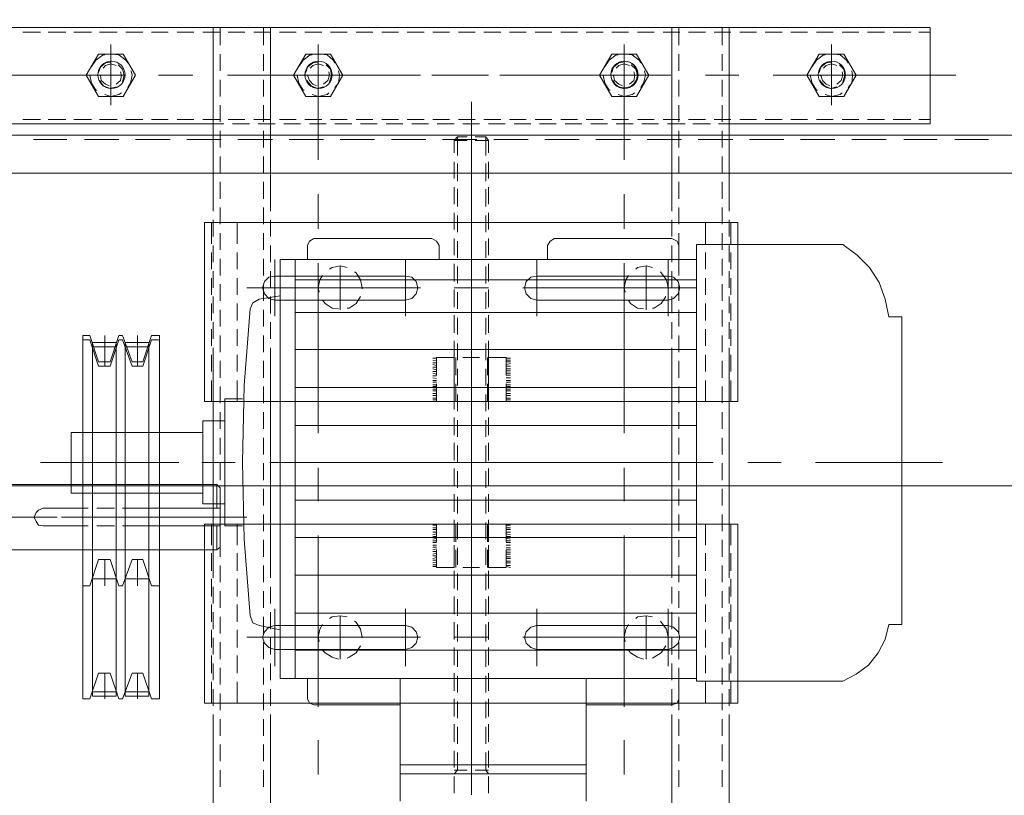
# Model space of a CAD drawing. Header units: millimetres. Extents: x -1435 to 74790, y -2508 to 13830.
# Tile 16 of 95: x 6453 to 6780, y 1547 to 1805. Entities that reach past the tile are written whole.
import ezdxf

# ---------------------------------------------------------------- set-up
doc = ezdxf.new("R2010")
doc.units = ezdxf.units.MM
doc.layers.add('A-CEILING-02', color=7, linetype='Continuous', lineweight=5, true_color=0xf27172)
doc.layers.add('ACMV-EQP-CHW', color=30, linetype='Continuous', true_color=0xff7f00)
doc.layers.add('RCP LAYOUT', color=9, linetype='Continuous', true_color=0x808080)

# ---------------------------------------------------------------- blocks, each defined once
blk = doc.blocks.new('A$C256bf26b')
at = {"layer": 'A-CEILING-02', "color": 8, "linetype": 'Continuous', "true_color": 0x808080}
blk.add_line((200, 1650), (9805, 1650), dxfattribs=at)
blk = doc.blocks.new('AHU-7.5TR-CARRIER')
at = {"layer": 'ACMV-EQP-CHW', "lineweight": 15}
for points in [[(-359.68, -370.35), (-359.68, -363.33), (-359.68, -295.16), (-530.81, -295.16)], [(-530.81, -295.17), (-530.81, -363.33)], [(-511.79, -295.17), (-511.79, -363.33)], [(-378.69, -295.17), (-378.69, -363.33)], [(-483.42, -341.68), (-483.42, -382.34)], [(-421.7, -341.68), (-421.7, -382.34)], [(-450.95, -344.32), (-450.95, -349.87)], [(-445.39, -343.72), (-445.39, -400.19)], [(-439.54, -344.32), (-439.54, -349.87)], [(-528.47, -346.36), (-528.47, -351.92)], [(-514.13, -346.36), (-514.13, -351.92)], [(-376.35, -346.36), (-376.35, -351.92)], [(-362.02, -346.36), (-362.02, -351.92)], [(-495.99, -361.87), (-495.99, -350.46)], [(-421.7, -350.74), (-483.42, -350.74)], [(-450.07, -351.92), (-450.95, -350.74)], [(-450.95, -351.92), (-446.57, -351.92)], [(-450.07, -357.77), (-450.07, -351.92)], [(-443.92, -351.92), (-439.54, -351.92)], [(-440.7, -351.92), (-439.54, -350.74)], [(-440.7, -357.77), (-440.7, -351.92)], [(-394.48, -361.87), (-394.48, -350.46)], [(-528.47, -354.85), (-528.47, -360.4)], [(-514.13, -354.85), (-514.13, -360.4)], [(-421.7, -353.67), (-483.42, -353.67)], [(-450.95, -352.8), (-450.95, -358.35)], [(-439.54, -352.8), (-439.54, -358.35)], [(-376.35, -354.85), (-376.35, -360.4)], [(-362.02, -354.85), (-362.02, -360.4)], [(-450.95, -361.28), (-450.95, -367.13)], [(-450.07, -366.25), (-450.07, -360.69)], [(-445.39, -439.09), (-445.39, -360.4)], [(-440.7, -366.25), (-440.7, -360.69)], [(-439.54, -361.28), (-439.54, -367.13)], [(-530.81, -363.33), (-530.81, -370.35)], [(-528.47, -363.33), (-528.47, -368.89)], [(-514.13, -363.33), (-514.13, -368.89)], [(-511.79, -363.33), (-511.79, -370.35)], [(-378.69, -363.33), (-378.69, -370.35)], [(-376.35, -363.33), (-376.35, -368.89)], [(-362.02, -363.33), (-362.02, -368.89)], [(-528.47, -371.81), (-528.47, -377.38)], [(-514.13, -371.81), (-514.13, -377.38)], [(-450.95, -369.76), (-450.95, -375.61)], [(-450.07, -374.73), (-450.07, -369.18)], [(-440.7, -374.73), (-440.7, -369.18)], [(-439.54, -369.76), (-439.54, -375.61)], [(-376.35, -371.81), (-376.35, -377.38)], [(-362.02, -371.81), (-362.02, -377.38)], [(-533.74, -433.54), (-356.75, -433.54), (-356.75, -374.15), (-533.74, -374.15)], [(-533.74, -374.15), (-533.74, -433.54)], [(-531.4, -374.15), (-531.4, -381.17)], [(-530.81, -373.27), (-530.81, -378.83)], [(-522.91, -374.15), (-522.91, -381.17)], [(-511.79, -373.56), (-513.55, -374.15), (-514.13, -375.62)], [(-511.79, -373.27), (-511.79, -378.83)], [(-483.42, -373.56), (-511.79, -373.56)], [(-495.99, -429.73), (-495.99, -372.98)], [(-393.02, -373.56), (-421.7, -373.56)], [(-394.48, -429.73), (-394.48, -372.98)], [(-390.99, -375.62), (-391.56, -374.15), (-393.03, -373.56)], [(-378.69, -373.27), (-378.69, -378.83)], [(-367.58, -374.15), (-367.58, -381.17)], [(-359.68, -373.27), (-359.68, -378.83)], [(-359.09, -374.15), (-359.09, -381.17)], [(-514.13, -375.62), (-514.13, -382.34)], [(-450.95, -378.24), (-450.95, -384.1)], [(-450.07, -383.22), (-450.07, -377.66)], [(-440.7, -383.22), (-440.7, -377.66)], [(-439.54, -378.24), (-439.54, -384.1)], [(-390.99, -375.61), (-390.99, -382.34)], [(-318.72, -375.62), (-321.65, -384.1), (-325.45, -384.1), (-328.37, -375.62), (-329.54, -375.62), (-332.76, -384.1), (-336.27, -384.1), (-339.2, -375.62), (-341.83, -375.62), (-341.83, -496.14), (-339.2, -496.14), (-336.27, -487.37), (-332.76, -487.37), (-329.54, -496.14), (-328.37, -496.14), (-325.45, -487.37), (-321.65, -487.37), (-318.72, -496.14)], [(-330.43, -376.49), (-330.43, -493.8), (-338.32, -493.8), (-338.32, -376.49)], [(-338.32, -376.49), (-330.43, -376.49)], [(-338.32, -377.95), (-330.43, -377.95)], [(-334.52, -375.62), (-334.52, -384.1)], [(-327.5, -376.49), (-327.5, -493.8), (-319.6, -493.8), (-319.6, -376.49)], [(-327.5, -376.49), (-319.6, -376.49)], [(-327.5, -377.95), (-319.6, -377.95)], [(-323.7, -375.62), (-323.7, -384.1)], [(-316.38, -375.62), (-316.38, -496.14), (-318.72, -496.14)], [(-318.72, -375.62), (-316.38, -375.62)], [(-568.55, -381.46), (-572.94, -383.81), (-577.03, -386.73), (-580.25, -390.82), (-582.59, -395.22), (-583.75, -400.19)], [(-519.99, -381.46), (-568.55, -381.46)], [(-530.81, -381.76), (-530.81, -387.32)], [(-528.47, -380.29), (-528.47, -385.86)], [(-519.99, -381.46), (-519.99, -526.27)], [(-514.13, -380.29), (-514.13, -385.86)], [(-511.79, -381.76), (-511.79, -387.32)], [(-378.69, -381.76), (-378.69, -387.32)], [(-376.35, -380.29), (-376.35, -385.86)], [(-362.02, -380.29), (-362.02, -385.86)], [(-359.68, -381.76), (-359.68, -387.32)], [(-531.4, -384.1), (-531.4, -389.95)], [(-522.91, -384.1), (-522.91, -389.95)], [(-381.91, -382.34), (-519.99, -382.34)], [(-386.87, -382.34), (-386.87, -521.3)], [(-381.91, -382.34), (-381.91, -521.3)], [(-367.58, -384.1), (-367.58, -389.95)], [(-359.09, -384.1), (-359.09, -389.95)], [(-510.62, -405.45), (-510.62, -386.44)], [(-467.04, -405.45), (-467.04, -386.44)], [(-450.95, -386.73), (-450.95, -392.58)], [(-450.07, -391.7), (-450.07, -386.15)], [(-440.7, -391.7), (-440.7, -386.15)], [(-439.54, -386.73), (-439.54, -392.58)], [(-423.45, -405.45), (-423.45, -386.44)], [(-380.15, -405.45), (-380.15, -386.44)], [(-530.81, -390.24), (-530.81, -395.8)], [(-528.47, -388.78), (-528.47, -394.33)], [(-386.87, -391.7), (-519.99, -391.7)], [(-514.13, -388.78), (-514.13, -394.33)], [(-511.79, -390.24), (-511.79, -395.8)], [(-505.36, -389.07), (-505.94, -389.36), (-508.29, -390.82), (-509.75, -393.16)], [(-503.32, -388.78), (-503.32, -403.11)], [(-497.47, -391.7), (-498.04, -390.82), (-500.39, -389.36), (-502.44, -388.78)], [(-404.14, -389.07), (-404.73, -389.36), (-407.07, -390.82), (-408.53, -393.16)], [(-401.8, -388.78), (-401.8, -403.11)], [(-395.95, -391.7), (-396.82, -390.82), (-399.16, -389.36), (-401.22, -388.78)], [(-378.69, -390.24), (-378.69, -395.8)], [(-376.35, -388.78), (-376.35, -394.33)], [(-362.02, -388.78), (-362.02, -394.33)], [(-359.68, -390.24), (-359.68, -395.8)], [(-531.4, -392.58), (-531.4, -398.43)], [(-522.91, -392.58), (-522.91, -398.43)], [(-510.62, -391.99), (-512.38, -392.58), (-513.85, -394.05), (-514.43, -396.09), (-513.85, -397.84), (-512.38, -399.31), (-510.62, -399.9)], [(-510.62, -392), (-467.04, -392)], [(-497.47, -400.19), (-496.58, -398.72), (-495.99, -396.09), (-496.29, -394.63)], [(-467.04, -399.9), (-464.99, -399.31), (-463.52, -397.84), (-462.95, -396.09), (-463.52, -394.05), (-464.99, -392.58), (-467.04, -392)], [(-450.07, -400.19), (-450.07, -394.63)], [(-440.7, -400.19), (-440.7, -394.64)], [(-423.45, -391.99), (-425.51, -392.58), (-426.97, -394.05), (-427.54, -396.09), (-426.97, -397.84), (-425.51, -399.31), (-423.45, -399.9)], [(-380.16, -391.99), (-423.45, -391.99)], [(-395.95, -400.19), (-395.07, -398.72), (-394.48, -396.09), (-394.78, -394.63)], [(-380.15, -399.9), (-378.1, -399.31), (-376.64, -397.84), (-376.06, -396.09), (-376.64, -394.05), (-378.1, -392.58), (-380.15, -392)], [(-367.58, -392.58), (-367.58, -398.43)], [(-359.09, -392.58), (-359.09, -398.43)], [(-528.47, -397.26), (-528.47, -402.82)], [(-462.36, -396.09), (-519.99, -396.09)], [(-514.13, -397.26), (-514.13, -402.82)], [(-510.62, -396.09), (-510.62, -395.8)], [(-495.99, -396.09), (-510.61, -396.09), (-510.04, -398.72), (-508.29, -401.06), (-507.99, -401.36)], [(-450.95, -395.21), (-450.95, -401.06)], [(-439.54, -396.09), (-450.95, -396.09)], [(-439.54, -395.21), (-439.54, -401.06)], [(-370.79, -396.09), (-428.43, -396.09)], [(-409.12, -396.09), (-409.12, -395.8)], [(-394.48, -396.09), (-409.11, -396.09), (-408.53, -398.72), (-407.07, -401.06), (-406.48, -401.36)], [(-381.91, -398.43), (-374.89, -399.9)], [(-376.35, -397.26), (-376.35, -402.82)], [(-362.02, -397.26), (-362.02, -402.82)], [(-568.55, -526.27), (-573.23, -522.76), (-577.32, -518.66), (-580.54, -513.69), (-582.59, -508.13), (-583.75, -502.28), (-588.14, -502.28), (-588.14, -400.19), (-583.75, -400.19)], [(-531.4, -401.07), (-531.4, -406.92)], [(-530.81, -398.72), (-530.81, -404.29)], [(-522.91, -401.07), (-522.91, -406.92)], [(-511.79, -398.72), (-511.79, -404.29)], [(-510.62, -399.9), (-467.04, -399.9)], [(-380.16, -399.9), (-423.45, -399.9)], [(-378.69, -398.72), (-378.69, -404.29)], [(-371.96, -403.11), (-372.84, -400.77), (-374.89, -399.9)], [(-367.58, -401.07), (-367.58, -406.92)], [(-359.68, -398.72), (-359.68, -404.29)], [(-359.09, -401.07), (-359.09, -406.92)], [(-386.87, -403.98), (-519.99, -403.98)], [(-505.36, -402.82), (-503.32, -403.11), (-500.38, -402.82), (-499.8, -402.24)], [(-450.95, -403.7), (-450.95, -409.55)], [(-450.07, -408.67), (-450.07, -403.11)], [(-440.7, -408.67), (-440.7, -403.11)], [(-439.54, -403.7), (-439.54, -409.55)], [(-404.14, -402.82), (-401.8, -403.11), (-399.16, -402.82), (-398.29, -402.24)], [(-371.96, -504.91), (-369.92, -479.47), (-369.33, -454.02), (-369.92, -428.57), (-371.96, -403.11)], [(-530.81, -407.21), (-530.81, -412.77)], [(-528.47, -405.75), (-528.47, -411.31)], [(-514.13, -405.75), (-514.13, -411.31)], [(-511.79, -407.21), (-511.79, -412.77)], [(-378.69, -407.21), (-378.69, -412.77)], [(-376.35, -405.75), (-376.35, -411.31)], [(-362.02, -405.75), (-362.02, -411.31)], [(-359.68, -407.21), (-359.68, -412.77)], [(-531.4, -409.55), (-531.4, -415.4)], [(-522.91, -409.55), (-522.91, -415.4)], [(-367.58, -409.55), (-367.58, -415.4)], [(-359.09, -409.55), (-359.09, -415.4)], [(-528.47, -414.23), (-528.47, -419.78)], [(-514.13, -414.23), (-514.13, -419.78)], [(-450.95, -412.18), (-450.95, -418.03)], [(-450.07, -417.16), (-450.07, -411.6)], [(-445.39, -411.6), (-445.39, -423.01)], [(-440.7, -417.15), (-440.7, -411.6)], [(-439.54, -412.18), (-439.54, -418.03)], [(-376.35, -414.23), (-376.35, -419.78)], [(-362.02, -414.23), (-362.02, -419.78)], [(-318.72, -413.06), (-321.65, -421.84), (-325.45, -421.84), (-328.37, -413.06), (-329.54, -413.06), (-332.76, -421.84), (-336.27, -421.84), (-339.2, -413.06), (-341.83, -413.06), (-341.83, -494.68), (-339.2, -494.68), (-336.27, -485.9), (-332.76, -485.9), (-329.54, -494.68), (-328.37, -494.68), (-325.45, -485.9), (-321.65, -485.9), (-318.72, -494.68)], [(-334.52, -413.06), (-334.52, -421.84)], [(-323.7, -413.06), (-323.7, -421.84)], [(-316.38, -413.06), (-316.38, -494.68), (-318.72, -494.68)], [(-318.72, -413.06), (-316.38, -413.06)], [(-531.4, -418.03), (-531.4, -423.88)], [(-530.81, -415.69), (-530.81, -485.02)], [(-522.91, -418.03), (-522.91, -423.88)], [(-386.87, -416.57), (-519.99, -416.57)], [(-511.79, -415.69), (-511.79, -485.02)], [(-378.69, -415.69), (-378.69, -422.71)], [(-367.58, -418.03), (-367.58, -423.88)], [(-359.68, -415.69), (-359.68, -422.71)], [(-359.09, -418.03), (-359.09, -423.88)], [(-338.32, -415.4), (-330.43, -415.4)], [(-327.5, -415.4), (-319.6, -415.4)], [(-458.26, -419.2), (-456.8, -419.49)], [(-458.26, -419.78), (-456.8, -419.78)], [(-458.26, -420.67), (-456.8, -420.67)], [(-458.26, -421.24), (-456.8, -421.24)], [(-456.8, -419.2), (-450.95, -419.2), (-450.95, -425.06)], [(-456.8, -419.2), (-456.8, -425.06)], [(-450.95, -420.67), (-450.95, -426.52)], [(-450.65, -419.2), (-450.65, -425.06)], [(-450.07, -425.64), (-450.07, -420.08)], [(-442.46, -419.2), (-448.01, -419.2)], [(-440.7, -425.63), (-440.7, -420.08)], [(-440.13, -419.2), (-440.13, -425.06)], [(-439.54, -419.2), (-439.54, -425.06)], [(-433.69, -419.2), (-439.54, -419.2)], [(-439.54, -420.67), (-439.54, -426.52)], [(-433.69, -425.05), (-433.69, -419.2)], [(-433.69, -419.49), (-432.52, -419.49)], [(-433.69, -420.08), (-432.52, -420.08)], [(-433.69, -420.96), (-432.52, -420.67)], [(-528.47, -422.71), (-528.47, -428.28)], [(-514.13, -422.71), (-514.13, -428.28)], [(-458.26, -422.13), (-456.8, -422.13)], [(-458.26, -422.71), (-456.8, -422.71)], [(-458.26, -423.59), (-456.8, -423.59)], [(-458.26, -424.18), (-456.8, -424.18)], [(-445.39, -437.34), (-445.39, -422.71)], [(-433.69, -421.54), (-432.52, -421.54)], [(-433.69, -422.42), (-432.52, -422.13)], [(-433.69, -423.01), (-432.52, -423.01)], [(-433.69, -423.88), (-432.52, -423.59)], [(-433.69, -424.47), (-432.52, -424.47)], [(-378.69, -422.71), (-378.69, -485.02), (-378.69, -492.04)], [(-376.35, -422.71), (-376.35, -428.28)], [(-362.02, -422.71), (-362.02, -428.28)], [(-359.68, -422.71), (-359.68, -485.02)], [(-531.4, -426.51), (-531.4, -433.54)], [(-522.91, -426.51), (-522.91, -433.54)], [(-458.26, -425.06), (-456.8, -425.06)], [(-458.26, -425.63), (-456.8, -425.63)], [(-458.26, -426.52), (-456.8, -426.52)], [(-458.26, -427.39), (-456.8, -427.39)], [(-456.8, -427.68), (-456.8, -433.54)], [(-450.95, -427.68), (-450.95, -433.54)], [(-450.65, -427.68), (-450.65, -433.54)], [(-440.13, -427.68), (-440.13, -433.54)], [(-439.54, -427.68), (-439.54, -433.54)], [(-433.69, -425.34), (-432.52, -425.06)], [(-433.69, -425.93), (-432.52, -425.93)], [(-433.69, -426.52), (-432.52, -426.52)], [(-433.69, -427.39), (-432.52, -427.39)], [(-433.69, -433.54), (-433.69, -427.68)], [(-367.58, -426.51), (-367.58, -433.54)], [(-362.02, -425.93), (-360.84, -425.06), (-360.84, -432.95)], [(-362.02, -445.53), (-362.02, -425.93)], [(-311.12, -425.05), (-336.57, -425.05), (-360.84, -425.05)], [(-359.09, -426.51), (-359.09, -433.54)], [(-284.79, -425.05), (-311.12, -425.05)], [(-386.87, -429.15), (-519.99, -429.15)], [(-458.26, -427.97), (-456.8, -427.97)], [(-458.26, -428.57), (-456.8, -428.85)], [(-458.26, -429.44), (-456.8, -429.44)], [(-458.26, -430.03), (-456.8, -430.32)], [(-458.26, -430.9), (-456.8, -430.9)], [(-450.95, -429.15), (-450.95, -435)], [(-450.07, -434.12), (-450.07, -428.57)], [(-440.7, -434.12), (-440.7, -428.57)], [(-439.54, -429.15), (-439.54, -435)], [(-433.69, -427.97), (-432.52, -427.97)], [(-433.69, -428.85), (-432.52, -428.57)], [(-433.69, -429.44), (-432.52, -429.44)], [(-433.69, -430.32), (-432.52, -430.03)], [(-433.69, -430.9), (-432.52, -430.9)], [(-528.47, -431.2), (-528.47, -436.76)], [(-514.13, -431.2), (-514.13, -436.76)], [(-458.26, -431.78), (-456.8, -431.78)], [(-458.26, -432.36), (-456.8, -432.36)], [(-458.26, -433.24), (-456.8, -433.24)], [(-456.8, -433.54), (-450.95, -433.54)], [(-448.02, -433.54), (-442.46, -433.54)], [(-445.39, -434.12), (-445.39, -490.87)], [(-439.54, -433.54), (-433.69, -433.54)], [(-433.69, -431.78), (-432.52, -431.78)], [(-433.69, -432.36), (-432.52, -432.36)], [(-433.69, -433.24), (-432.52, -433.24)], [(-376.35, -431.2), (-376.35, -436.76)], [(-369.33, -432.95), (-363.48, -432.95), (-363.48, -475.08), (-369.33, -475.08)], [(-362.02, -431.2), (-362.02, -436.76)], [(-336.57, -432.95), (-362.02, -432.95)], [(-329.54, -432.95), (-336.57, -432.95)], [(-321.06, -432.95), (-326.91, -432.95)], [(-311.12, -432.95), (-318.14, -432.95)], [(-311.11, -432.95), (-303.22, -432.95), (-301.75, -433.24), (-300.88, -434.42), (-300.29, -435.88), (-300.88, -437.34), (-301.75, -438.21), (-303.22, -438.81), (-311.11, -438.81)], [(-450.95, -437.63), (-450.95, -443.48)], [(-450.07, -442.6), (-450.07, -437.04)], [(-440.7, -442.6), (-440.7, -437.04)], [(-439.54, -437.63), (-439.54, -443.48)], [(-319.31, -435.87), (-370.79, -435.87)], [(-349.15, -435.87), (-309.37, -435.87)], [(-296.49, -435.87), (-307.9, -435.87)], [(-306.43, -435.88), (-234.18, -435.88)], [(-528.47, -439.68), (-528.47, -445.23)], [(-514.13, -439.68), (-514.13, -445.23)], [(-376.35, -439.68), (-376.35, -445.23)], [(-363.48, -440.27), (-356.17, -440.27), (-356.17, -467.76), (-363.48, -467.76)], [(-360.84, -438.81), (-360.84, -446.7), (-362.02, -445.53)], [(-336.57, -438.81), (-362.02, -438.81)], [(-362.02, -439.68), (-362.02, -445.23)], [(-329.54, -438.81), (-336.57, -438.81)], [(-321.06, -438.81), (-326.91, -438.81)], [(-311.12, -438.81), (-318.14, -438.81)], [(-386.87, -441.43), (-519.99, -441.43)], [(-495.99, -452.26), (-495.99, -441.14)], [(-394.48, -452.26), (-394.48, -441.14)], [(-356.17, -443.78), (-312.59, -443.78), (-312.59, -463.96)], [(-450.95, -446.12), (-450.95, -451.96)], [(-450.07, -451.09), (-450.07, -445.53)], [(-440.7, -451.09), (-440.7, -445.53)], [(-439.54, -446.12), (-439.54, -451.96)], [(-311.12, -446.7), (-336.57, -446.7), (-360.84, -446.7)], [(-284.79, -446.7), (-311.12, -446.7)], [(-528.47, -448.16), (-528.47, -453.72)], [(-514.13, -448.16), (-514.13, -453.72)], [(-376.35, -448.16), (-376.35, -453.72)], [(-362.02, -448.16), (-362.02, -453.72)], [(-559.48, -454.02), (-601.6, -454.02)], [(-536.95, -454.02), (-548.07, -454.02)], [(-528.47, -456.65), (-528.47, -462.2)], [(-469.09, -454.02), (-525.54, -454.02)], [(-386.87, -454.02), (-519.99, -454.02)], [(-514.13, -456.65), (-514.13, -462.2)], [(-446.26, -454.02), (-457.68, -454.02)], [(-450.95, -454.6), (-450.95, -460.45)], [(-450.07, -459.57), (-450.07, -454.02)], [(-440.7, -459.58), (-440.7, -454.02)], [(-439.54, -454.6), (-439.54, -460.45)], [(-378.4, -454.02), (-435.15, -454.02)], [(-376.35, -456.65), (-376.35, -462.2)], [(-355.87, -454.02), (-366.99, -454.02)], [(-362.02, -456.65), (-362.02, -462.2)], [(-348.27, -454.02), (-308.78, -454.02)], [(-302.34, -454.02), (-344.47, -454.02)], [(-495.99, -520.13), (-495.99, -463.66)], [(-450.95, -463.08), (-450.95, -468.93)], [(-450.07, -468.06), (-450.07, -462.5)], [(-440.7, -468.06), (-440.7, -462.5)], [(-439.54, -463.08), (-439.54, -468.93)], [(-394.48, -520.13), (-394.48, -463.66)], [(-528.47, -465.13), (-528.47, -470.68)], [(-386.87, -466.3), (-519.99, -466.3)], [(-514.13, -465.13), (-514.13, -470.68)], [(-376.35, -465.13), (-376.35, -470.68)], [(-362.02, -465.13), (-362.02, -470.68)], [(-312.58, -463.96), (-356.17, -463.96)], [(-445.39, -468.64), (-445.39, -547.33)], [(-450.95, -471.57), (-450.95, -477.42)], [(-450.07, -476.54), (-450.07, -470.98)], [(-445.39, -470.69), (-445.39, -485.02)], [(-440.7, -476.54), (-440.7, -470.98)], [(-439.54, -471.57), (-439.54, -477.42)], [(-533.74, -474.2), (-356.75, -474.2), (-356.75, -533.58), (-533.74, -533.58)], [(-533.74, -533.58), (-533.74, -474.2)], [(-531.4, -481.22), (-531.4, -474.2)], [(-528.47, -473.61), (-528.47, -479.17)], [(-522.91, -481.22), (-522.91, -474.2)], [(-514.13, -473.61), (-514.13, -479.17)], [(-458.26, -474.78), (-456.8, -474.78)], [(-458.26, -475.37), (-456.8, -475.37)], [(-458.26, -476.24), (-456.8, -476.24)], [(-458.26, -476.83), (-456.8, -476.83)], [(-456.8, -480.05), (-456.8, -474.19)], [(-456.8, -474.2), (-450.95, -474.2)], [(-450.95, -480.05), (-450.95, -474.19)], [(-450.65, -480.05), (-450.65, -474.19)], [(-448.02, -474.2), (-442.46, -474.2)], [(-440.13, -480.05), (-440.13, -474.19)], [(-439.54, -480.05), (-439.54, -474.19)], [(-439.54, -474.2), (-433.69, -474.2)], [(-433.69, -474.2), (-433.69, -480.06)], [(-433.69, -474.78), (-432.52, -474.78)], [(-433.69, -475.37), (-432.52, -475.37)], [(-433.69, -476.24), (-432.52, -476.24)], [(-433.69, -476.83), (-432.52, -476.83)], [(-376.35, -473.61), (-376.35, -479.17)], [(-367.58, -481.22), (-367.58, -474.2)], [(-362.02, -473.61), (-362.02, -479.17)], [(-359.09, -481.22), (-359.09, -474.2)], [(-386.87, -478.88), (-519.99, -478.88)], [(-458.26, -477.71), (-456.8, -477.71)], [(-458.26, -478.3), (-456.8, -478.3)], [(-458.26, -479.17), (-456.8, -479.17)], [(-458.26, -479.76), (-456.8, -479.76)], [(-450.95, -480.06), (-450.95, -485.9)], [(-450.07, -485.02), (-450.07, -479.47)], [(-440.7, -485.02), (-440.7, -479.47)], [(-439.54, -480.06), (-439.54, -485.9)], [(-433.69, -477.71), (-432.52, -477.71)], [(-433.69, -478.3), (-432.52, -478.3)], [(-433.69, -479.17), (-432.52, -479.17)], [(-433.69, -479.76), (-432.52, -479.76)], [(-528.47, -482.09), (-528.47, -487.65)], [(-514.13, -482.09), (-514.13, -487.65)], [(-458.26, -480.64), (-456.8, -480.64)], [(-458.26, -481.22), (-456.8, -481.22)], [(-458.26, -482.1), (-456.8, -482.1)], [(-458.26, -482.97), (-456.8, -482.97)], [(-456.8, -488.83), (-450.95, -488.83), (-450.95, -482.98)], [(-456.8, -488.83), (-456.8, -482.98)], [(-450.65, -488.83), (-450.65, -482.98)], [(-440.13, -488.83), (-440.13, -482.98)], [(-439.54, -488.83), (-439.54, -482.98)], [(-433.69, -480.64), (-432.52, -480.64)], [(-433.69, -481.22), (-432.52, -481.22)], [(-433.69, -481.81), (-432.52, -482.1)], [(-433.69, -482.68), (-432.52, -482.68)], [(-433.69, -482.97), (-433.69, -488.82)], [(-433.69, -483.26), (-432.52, -483.56)], [(-376.35, -482.09), (-376.35, -487.65)], [(-362.02, -482.09), (-362.02, -487.65)], [(-531.4, -489.71), (-531.4, -484.14)], [(-530.81, -485.02), (-530.81, -492.05)], [(-522.91, -489.71), (-522.91, -484.14)], [(-511.79, -485.02), (-511.79, -492.05)], [(-458.26, -483.56), (-456.8, -483.56)], [(-458.26, -484.44), (-456.8, -484.44)], [(-458.26, -485.02), (-456.8, -485.02)], [(-458.26, -485.9), (-456.8, -485.9)], [(-458.26, -486.78), (-456.8, -486.49)], [(-433.69, -484.14), (-432.52, -484.14)], [(-433.69, -484.73), (-432.52, -485.02)], [(-433.69, -485.61), (-432.52, -485.61)], [(-433.69, -486.19), (-432.52, -486.49)], [(-367.58, -489.71), (-367.58, -484.14)], [(-359.68, -485.02), (-359.68, -492.05)], [(-359.09, -489.71), (-359.09, -484.14)], [(-334.52, -494.68), (-334.52, -485.9)], [(-323.7, -494.68), (-323.7, -485.9)], [(-458.26, -487.37), (-456.8, -487.37)], [(-458.26, -487.94), (-456.8, -487.94)], [(-458.26, -488.54), (-456.8, -488.54)], [(-450.95, -488.54), (-450.95, -494.38)], [(-450.07, -493.5), (-450.07, -487.94)], [(-442.46, -488.82), (-448.01, -488.82)], [(-440.7, -493.5), (-440.7, -487.94)], [(-439.54, -488.54), (-439.54, -494.38)], [(-433.69, -488.82), (-439.54, -488.82)], [(-433.69, -487.07), (-432.52, -487.07)], [(-433.69, -487.65), (-432.52, -487.94)], [(-433.69, -488.54), (-432.52, -488.54)], [(-334.52, -496.14), (-334.52, -487.37)], [(-323.7, -496.14), (-323.7, -487.37)], [(-531.4, -498.18), (-531.4, -492.63)], [(-528.47, -490.58), (-528.47, -496.14)], [(-522.91, -498.19), (-522.91, -492.63)], [(-386.87, -491.46), (-519.99, -491.46)], [(-514.13, -490.58), (-514.13, -496.14)], [(-376.35, -490.58), (-376.35, -496.14)], [(-367.58, -498.18), (-367.58, -492.63)], [(-362.02, -490.58), (-362.02, -496.14)], [(-359.09, -498.18), (-359.09, -492.63)], [(-338.32, -492.34), (-330.43, -492.34)], [(-327.5, -492.34), (-319.6, -492.34)], [(-530.81, -494.97), (-530.81, -500.52)], [(-511.79, -494.97), (-511.79, -500.52)], [(-450.07, -501.99), (-450.07, -496.43)], [(-440.7, -501.99), (-440.7, -496.43)], [(-378.69, -494.97), (-378.69, -500.52)], [(-359.68, -494.97), (-359.68, -500.52)], [(-338.32, -493.8), (-330.43, -493.8)], [(-327.5, -493.8), (-319.6, -493.8)], [(-528.47, -499.07), (-528.47, -504.62)], [(-514.13, -499.07), (-514.13, -504.62)], [(-450.95, -497.02), (-450.95, -502.87)], [(-439.54, -497.02), (-439.54, -502.87)], [(-376.35, -499.07), (-376.35, -504.62)], [(-362.02, -499.07), (-362.02, -504.62)], [(-531.4, -506.67), (-531.4, -501.11)], [(-522.91, -506.67), (-522.91, -501.11)], [(-510.62, -502.57), (-510.62, -521.3)], [(-467.04, -502.57), (-467.04, -521.3)], [(-445.39, -502.28), (-445.39, -513.4)], [(-423.45, -502.57), (-423.45, -521.3)], [(-380.15, -502.57), (-380.15, -521.3)], [(-367.58, -506.67), (-367.58, -501.11)], [(-359.09, -506.67), (-359.09, -501.11)], [(-530.81, -503.46), (-530.81, -509.01)], [(-386.87, -503.74), (-519.99, -503.74)], [(-511.79, -503.46), (-511.79, -509.01)], [(-505.36, -505.21), (-505.94, -505.21), (-508.29, -506.67), (-509.75, -509.01)], [(-503.32, -504.62), (-503.32, -519.25)], [(-497.47, -507.84), (-498.04, -506.67), (-500.39, -505.21), (-502.44, -504.91)], [(-450.95, -505.5), (-450.95, -511.35)], [(-450.07, -510.47), (-450.07, -504.91)], [(-440.7, -510.47), (-440.7, -504.91)], [(-439.54, -505.5), (-439.54, -511.35)], [(-404.14, -505.21), (-404.73, -505.21), (-407.07, -506.67), (-408.53, -509.01)], [(-401.8, -504.62), (-401.8, -519.25)], [(-395.95, -507.84), (-396.82, -506.67), (-399.16, -505.21), (-401.22, -504.91)], [(-381.91, -509.3), (-374.89, -508.13), (-372.84, -506.97), (-371.96, -504.91)], [(-378.69, -503.45), (-378.69, -509.01)], [(-359.68, -503.46), (-359.68, -509.01)], [(-528.47, -507.55), (-528.47, -513.1)], [(-510.62, -515.74), (-512.38, -515.45), (-513.85, -513.98), (-514.43, -511.93), (-513.85, -509.89), (-512.38, -508.43), (-510.62, -507.84)], [(-514.13, -507.55), (-514.13, -513.1)], [(-510.62, -507.84), (-467.04, -507.84)], [(-467.04, -507.84), (-464.99, -508.43), (-463.52, -509.89), (-462.95, -511.93), (-463.52, -513.98), (-464.99, -515.45), (-467.04, -515.74)], [(-423.45, -515.74), (-425.51, -515.45), (-426.97, -513.98), (-427.54, -511.93), (-426.97, -509.89), (-425.51, -508.43), (-423.45, -507.84)], [(-380.16, -507.84), (-423.45, -507.84)], [(-380.15, -507.84), (-378.1, -508.43), (-376.64, -509.89), (-376.06, -511.93), (-376.64, -513.98), (-378.1, -515.45), (-380.15, -515.74)], [(-376.35, -507.55), (-376.35, -513.1)], [(-362.02, -507.55), (-362.02, -513.1)], [(-531.4, -515.15), (-531.4, -509.6)], [(-530.81, -511.93), (-530.81, -517.49)], [(-522.91, -515.15), (-522.91, -509.6)], [(-462.36, -511.93), (-519.99, -511.93)], [(-511.79, -511.93), (-511.79, -517.49)], [(-510.62, -511.64), (-510.62, -511.93), (-510.04, -514.57), (-508.29, -516.91), (-507.99, -517.2)], [(-495.99, -511.93), (-510.61, -511.93)], [(-497.47, -516.03), (-496.58, -514.57), (-495.99, -511.93), (-496.29, -510.47)], [(-439.54, -511.93), (-450.95, -511.93)], [(-370.79, -511.93), (-428.43, -511.93)], [(-409.12, -511.93), (-409.12, -511.64)], [(-394.48, -511.93), (-409.11, -511.93), (-408.53, -514.57), (-407.07, -516.91), (-406.48, -517.2)], [(-395.95, -516.03), (-395.07, -514.57), (-394.48, -511.93), (-394.78, -510.47)], [(-378.69, -511.93), (-378.69, -517.49)], [(-367.58, -515.15), (-367.58, -509.6)], [(-359.68, -511.93), (-359.68, -517.49)], [(-359.09, -515.15), (-359.09, -509.6)], [(-528.47, -516.03), (-528.47, -521.59)], [(-386.87, -514.57), (-519.99, -514.57)], [(-514.13, -516.03), (-514.13, -521.59)], [(-510.62, -515.74), (-467.04, -515.74)], [(-450.95, -513.98), (-450.95, -519.83)], [(-450.07, -518.96), (-450.07, -513.4)], [(-440.7, -518.96), (-440.7, -513.4)], [(-439.54, -513.98), (-439.54, -519.83)], [(-380.16, -515.74), (-423.45, -515.74)], [(-376.35, -516.03), (-376.35, -521.59)], [(-362.02, -516.03), (-362.02, -521.59)], [(-531.4, -523.63), (-531.4, -518.08)], [(-522.91, -523.63), (-522.91, -518.08)], [(-505.36, -518.66), (-503.32, -519.25), (-500.38, -518.66), (-499.8, -518.08)], [(-404.14, -518.66), (-401.8, -519.25), (-399.16, -518.66), (-398.29, -518.08)], [(-367.58, -523.63), (-367.58, -518.08)], [(-359.09, -523.63), (-359.09, -518.08)], [(-530.81, -520.42), (-530.81, -525.98)], [(-381.91, -521.3), (-519.99, -521.3)], [(-514.13, -521.3), (-514.13, -525.98), (-513.55, -527.44), (-511.79, -528.32)], [(-511.79, -520.42), (-511.79, -525.98)], [(-470.55, -525.98), (-470.55, -521.3)], [(-450.07, -527.44), (-450.07, -521.88)], [(-440.7, -527.44), (-440.7, -521.89)], [(-434.56, -521.3), (-434.56, -525.98), (-433.69, -527.44), (-432.23, -528.32)], [(-390.99, -525.98), (-390.99, -521.3)], [(-378.69, -520.42), (-378.69, -525.98)], [(-359.68, -520.42), (-359.68, -525.98)], [(-528.47, -524.51), (-528.47, -530.07)], [(-514.13, -524.51), (-514.13, -530.07)], [(-450.95, -522.76), (-450.95, -528.31)], [(-445.39, -524.81), (-445.39, -573.66)], [(-439.54, -522.76), (-439.54, -528.31)], [(-376.35, -524.51), (-376.35, -530.07)], [(-362.02, -524.51), (-362.02, -530.07)], [(-519.99, -526.27), (-568.55, -526.27)], [(-531.4, -533.58), (-531.4, -526.56)], [(-530.81, -528.9), (-530.81, -534.46)], [(-522.91, -533.58), (-522.91, -526.56)], [(-511.79, -528.31), (-472.89, -528.31), (-471.43, -527.44), (-470.55, -525.98)], [(-511.79, -528.9), (-511.79, -534.46)], [(-393.02, -528.31), (-432.23, -528.31)], [(-393.02, -528.31), (-391.56, -527.44), (-390.99, -525.98)], [(-378.69, -528.9), (-378.69, -534.46)], [(-367.58, -533.58), (-367.58, -526.56)], [(-359.68, -528.9), (-359.68, -534.46)], [(-359.09, -533.58), (-359.09, -526.56)], [(-495.99, -542.95), (-495.99, -531.53)], [(-450.95, -531.25), (-450.95, -536.8)], [(-450.07, -535.92), (-450.07, -530.36)], [(-440.7, -535.92), (-440.7, -530.36)], [(-439.54, -531.25), (-439.54, -536.8)], [(-394.48, -542.95), (-394.48, -531.53)], [(-528.47, -533), (-528.47, -538.56)], [(-514.13, -533), (-514.13, -538.56)], [(-376.35, -533), (-376.35, -538.56)], [(-362.02, -533), (-362.02, -538.56)], [(-530.81, -537.39), (-530.81, -598.24)], [(-511.79, -537.39), (-511.79, -598.24)], [(-450.07, -544.7), (-450.07, -538.85)], [(-440.7, -544.71), (-440.7, -538.85)], [(-378.69, -537.39), (-378.69, -544.41)], [(-359.68, -537.39), (-359.68, -598.24)], [(-528.47, -541.48), (-528.47, -547.03)], [(-514.13, -541.48), (-514.13, -547.03)], [(-450.95, -539.72), (-450.95, -545.28)], [(-439.54, -539.72), (-439.54, -545.28)], [(-376.35, -541.48), (-376.35, -547.03)], [(-362.02, -541.48), (-362.02, -547.03)], [(-378.69, -544.41), (-378.69, -598.23)], [(-450.95, -548.21), (-450.95, -553.76)], [(-450.07, -553.18), (-450.07, -547.33)], [(-440.7, -553.18), (-440.7, -547.33)], [(-439.54, -548.21), (-439.54, -553.76)], [(702.87, -615.2), (-744.36, -615.2), (-744.36, -549.97), (702.87, -549.97)], [(-528.47, -549.97), (-528.47, -555.52)], [(-514.13, -549.97), (-514.13, -555.52)], [(-376.35, -549.97), (-376.35, -555.52)], [(-362.02, -549.97), (-362.02, -555.52)], [(-495.99, -588.58), (-495.99, -554.35)], [(-394.48, -588.58), (-394.48, -554.35)], [(-528.47, -558.45), (-528.47, -564.01)], [(-514.13, -558.45), (-514.13, -564.01)], [(-450.95, -556.69), (-450.95, -560.79)], [(-450.07, -561.96), (-450.07, -555.82)], [(-440.7, -561.96), (-440.7, -555.82)], [(-439.54, -556.69), (-439.54, -560.79)], [(-376.35, -558.45), (-376.35, -564.01)], [(-362.02, -558.45), (-362.02, -564.01)], [(-605.69, -561.08), (-616.81, -561.08)], [(-588.74, -561.08), (-599.85, -561.08)], [(-571.47, -561.08), (-582.88, -561.08)], [(-554.51, -561.08), (-565.91, -561.08)], [(-537.54, -561.08), (-548.95, -561.08)], [(-520.58, -561.08), (-531.98, -561.08)], [(-503.6, -561.08), (-515.02, -561.08)], [(-486.63, -561.08), (-498.04, -561.08)], [(-469.67, -561.08), (-481.08, -561.08)], [(-452.7, -561.08), (-464.11, -561.08)], [(-446.56, -560.79), (-450.95, -560.79), (-450.07, -561.96), (-446.56, -561.96)], [(-435.73, -561.08), (-447.14, -561.08)], [(-443.92, -560.79), (-439.54, -560.79)], [(-439.54, -560.79), (-440.71, -561.96)], [(-418.77, -561.08), (-430.18, -561.08)], [(-401.8, -561.08), (-413.21, -561.08)], [(-384.84, -561.08), (-396.25, -561.08)], [(-367.86, -561.08), (-379.28, -561.08)], [(-350.9, -561.08), (-362.3, -561.08)], [(-333.93, -561.08), (-345.34, -561.08)], [(-316.96, -561.08), (-328.37, -561.08)], [(-300, -561.08), (-311.12, -561.08)], [(675.66, -562.54), (-717.44, -562.54)], [(-443.92, -561.96), (-440.7, -561.96)], [(-597.51, -566.35), (-597.51, -598.23), (-530.81, -598.23)], [(-530.81, -566.35), (-597.51, -566.35)], [(-593.7, -567.81), (-597.51, -567.81)], [(-585.21, -567.81), (-591.07, -567.81)], [(-576.73, -567.81), (-582.3, -567.81)], [(-568.26, -567.81), (-573.82, -567.81)], [(-559.77, -567.81), (-565.33, -567.81)], [(-551.28, -567.81), (-556.85, -567.81)], [(-542.8, -567.81), (-548.37, -567.81)], [(-534.32, -567.81), (-539.88, -567.81)], [(-525.84, -567.81), (-531.4, -567.81)], [(-527.3, -566.35), (-530.81, -566.35)], [(-528.47, -566.94), (-528.47, -572.5)], [(-518.81, -566.35), (-524.66, -566.35)], [(-517.35, -567.81), (-522.91, -567.81)], [(-510.33, -566.35), (-516.18, -566.35)], [(-508.88, -567.81), (-514.43, -567.81)], [(-514.13, -566.94), (-514.13, -572.5)], [(-501.84, -566.35), (-507.4, -566.35)], [(-500.38, -567.81), (-505.94, -567.81)], [(-493.36, -566.35), (-498.93, -566.35)], [(-491.9, -567.81), (-497.47, -567.81)], [(-484.88, -566.35), (-490.44, -566.35)], [(-483.42, -567.81), (-488.98, -567.81)], [(-476.4, -566.35), (-481.96, -566.35)], [(-474.94, -567.81), (-480.5, -567.81)], [(-467.91, -566.35), (-473.47, -566.35)], [(-466.46, -567.81), (-472.01, -567.81)], [(-459.44, -566.35), (-464.99, -566.35)], [(-457.97, -567.81), (-463.52, -567.81)], [(-450.95, -566.35), (-456.5, -566.35)], [(-449.48, -567.81), (-455.05, -567.81)], [(-442.46, -566.35), (-448.02, -566.35)], [(-441, -567.81), (-446.57, -567.81)], [(-433.99, -566.35), (-439.54, -566.35)], [(-432.52, -567.81), (-438.08, -567.81)], [(-425.5, -566.35), (-431.06, -566.35)], [(-424.03, -567.81), (-429.59, -567.81)], [(-417.02, -566.35), (-422.58, -566.35)], [(-415.55, -567.81), (-421.11, -567.81)], [(-408.53, -566.35), (-414.09, -566.35)], [(-407.07, -567.81), (-412.63, -567.81)], [(-400.05, -566.35), (-405.61, -566.35)], [(-398.58, -567.81), (-404.14, -567.81)], [(-391.56, -566.35), (-397.12, -566.35)], [(-390.1, -567.81), (-395.66, -567.81)], [(-383.08, -566.35), (-388.64, -566.35)], [(-381.62, -567.81), (-387.18, -567.81)], [(-374.6, -566.35), (-380.16, -566.35)], [(-373.13, -567.81), (-378.69, -567.81)], [(-376.35, -566.94), (-376.35, -572.5)], [(-366.11, -566.35), (-371.68, -566.35)], [(-364.65, -567.81), (-370.2, -567.81)], [(-359.68, -566.35), (-363.19, -566.35)], [(-362.02, -566.94), (-362.02, -572.5)], [(-356.17, -567.81), (-361.72, -567.81)], [(-281.87, -566.35), (-359.68, -566.35)], [(-347.69, -567.81), (-353.24, -567.81)], [(-339.2, -567.81), (-344.76, -567.81)], [(-330.72, -567.81), (-336.28, -567.81)], [(-321.94, -567.81), (-327.79, -567.81)], [(-313.46, -567.81), (-319.31, -567.81)], [(-304.96, -567.81), (-310.82, -567.81)], [(-296.49, -567.81), (-302.34, -567.81)], [(-564.74, -572.49), (-564.74, -592.67)], [(-495.99, -572.49), (-495.99, -592.67)], [(-394.48, -572.49), (-394.48, -592.67)], [(-325.75, -572.49), (-325.75, -592.67)], [(-568.84, -575.41), (-572.93, -582.44), (-568.84, -589.46)], [(-568.84, -575.41), (-560.65, -575.41)], [(-562.69, -576), (-564.74, -575.42), (-567.67, -576), (-568.26, -576.59)], [(-560.94, -580.68), (-562.4, -578.93), (-564.45, -578.05), (-566.49, -578.63)], [(-560.65, -589.46), (-556.56, -582.44), (-560.65, -575.42)], [(-557.72, -582.15), (-557.72, -582.44), (-558.31, -579.8), (-559.77, -577.47), (-560.06, -577.47)], [(-528.47, -575.42), (-528.47, -580.97)], [(-514.13, -575.42), (-514.13, -580.97)], [(-500.09, -575.41), (-504.18, -582.44), (-500.09, -589.46)], [(-500.09, -575.41), (-491.9, -575.41)], [(-493.96, -576), (-495.99, -575.42), (-498.63, -576), (-499.5, -576.59)], [(-492.2, -580.68), (-493.36, -578.93), (-495.7, -578.05), (-497.75, -578.63)], [(-491.9, -589.46), (-487.8, -582.44), (-491.9, -575.42)], [(-488.98, -582.15), (-488.98, -582.44), (-489.56, -579.8), (-491.03, -577.47), (-491.32, -577.47)], [(-398.58, -575.41), (-402.67, -582.44), (-398.58, -589.46)], [(-398.58, -575.41), (-390.39, -575.41)], [(-392.44, -576), (-394.49, -575.42), (-397.42, -576), (-398, -576.59)], [(-390.68, -580.68), (-392.15, -578.93), (-394.2, -578.05), (-396.24, -578.63)], [(-390.39, -589.46), (-386.3, -582.44), (-390.39, -575.42)], [(-387.47, -582.15), (-387.47, -582.44), (-388.05, -579.8), (-389.52, -577.47), (-389.81, -577.47)], [(-376.35, -575.42), (-376.35, -580.97)], [(-362.02, -575.42), (-362.02, -580.97)], [(-329.84, -575.41), (-333.93, -582.44), (-329.84, -589.46)], [(-329.84, -575.41), (-321.65, -575.41)], [(-323.7, -576), (-325.75, -575.42), (-328.37, -576), (-329.25, -576.59)], [(-321.94, -580.68), (-323.11, -578.93), (-325.45, -578.05), (-327.5, -578.63)], [(-321.65, -589.46), (-317.56, -582.44), (-321.65, -575.42)], [(-318.72, -582.15), (-318.72, -582.44), (-319.31, -579.8), (-320.77, -577.47), (-321.06, -577.47)], [(-570.3, -578.34), (-571.48, -579.8), (-571.76, -582.44), (-571.48, -583.9)], [(-568.55, -580.1), (-569.13, -582.44), (-568.84, -584.49), (-567.38, -585.94)], [(-566.5, -579.51), (-567.96, -580.68), (-568.55, -582.44), (-568.26, -583.6)], [(-561.23, -582.15), (-561.23, -582.44), (-561.82, -580.68), (-562.98, -579.51), (-564.16, -578.93)], [(-501.55, -578.34), (-502.44, -579.8), (-503.02, -582.44), (-502.73, -583.9)], [(-499.8, -580.1), (-500.39, -582.44), (-499.8, -584.49), (-498.34, -585.94)], [(-497.75, -579.51), (-499.22, -580.68), (-499.5, -582.44), (-499.22, -583.6)], [(-492.49, -582.15), (-492.49, -582.44), (-492.77, -580.68), (-494.24, -579.51), (-495.42, -578.93)], [(-400.05, -578.34), (-401.22, -579.8), (-401.51, -582.44), (-401.22, -583.9)], [(-398.29, -580.1), (-398.87, -582.44), (-398.58, -584.49), (-397.12, -585.94)], [(-396.25, -579.51), (-397.71, -580.68), (-398.29, -582.44), (-398, -583.6)], [(-390.99, -582.15), (-390.99, -582.44), (-391.56, -580.68), (-392.73, -579.51), (-393.9, -578.93)], [(-331.3, -578.34), (-332.18, -579.8), (-332.76, -582.44), (-332.47, -583.9)], [(-329.54, -580.1), (-330.13, -582.44), (-329.54, -584.49), (-328.08, -585.94)], [(-327.5, -579.51), (-328.96, -580.68), (-329.25, -582.44), (-328.96, -583.6)], [(-322.23, -582.15), (-322.23, -582.44), (-322.53, -580.68), (-323.98, -579.51), (-325.16, -578.93)], [(-545.43, -582.44), (-606, -582.44)], [(-564.74, -586.82), (-562.99, -586.53), (-561.23, -585.07), (-560.65, -583.31)], [(-522.91, -582.44), (-534.03, -582.44)], [(-528.47, -583.9), (-528.47, -589.46)], [(-514.13, -583.9), (-514.13, -589.46)], [(-454.75, -582.44), (-511.5, -582.44)], [(-462.36, -582.44), (-501.84, -582.44)], [(-495.7, -586.82), (-494.24, -586.53), (-492.49, -585.07), (-491.9, -583.31)], [(-439.54, -582.44), (-450.95, -582.44)], [(-432.23, -582.44), (-443.64, -582.44)], [(-388.64, -582.44), (-428.43, -582.44)], [(-364.36, -582.44), (-420.82, -582.44)], [(-394.48, -586.82), (-392.74, -586.53), (-390.99, -585.07), (-390.39, -583.31)], [(-376.35, -583.9), (-376.35, -589.46)], [(-362.02, -583.9), (-362.02, -589.46)], [(-341.55, -582.44), (-352.94, -582.44)], [(-273.68, -582.44), (-330.43, -582.44)], [(-325.45, -586.82), (-323.98, -586.53), (-322.23, -585.07), (-321.65, -583.31)], [(-570.3, -586.53), (-569.72, -587.41), (-567.67, -589.16), (-565.62, -589.46)], [(-566.5, -585.65), (-564.74, -586.24), (-562.98, -585.65), (-562.11, -584.78)], [(-562.69, -589.16), (-562.11, -589.16), (-559.77, -587.41), (-558.31, -585.36)], [(-501.55, -586.53), (-500.97, -587.41), (-498.63, -589.16), (-496.58, -589.46)], [(-497.75, -585.65), (-495.99, -586.24), (-494.24, -585.65), (-493.36, -584.78)], [(-493.96, -589.16), (-493.36, -589.16), (-491.03, -587.41), (-489.56, -585.36)], [(-400.05, -586.53), (-399.46, -587.41), (-397.42, -589.16), (-395.36, -589.46)], [(-396.25, -585.65), (-394.49, -586.24), (-392.73, -585.65), (-391.85, -584.78)], [(-392.44, -589.16), (-391.85, -589.16), (-389.51, -587.41), (-388.05, -585.36)], [(-331.3, -586.53), (-330.72, -587.41), (-328.37, -589.16), (-326.32, -589.46)], [(-327.5, -585.65), (-325.75, -586.24), (-323.98, -585.65), (-323.11, -584.78)], [(-323.7, -589.16), (-323.11, -589.16), (-320.77, -587.41), (-319.31, -585.36)], [(-568.84, -589.46), (-560.65, -589.46)], [(-500.09, -589.46), (-491.9, -589.46)], [(-398.58, -589.46), (-390.39, -589.46)], [(-329.84, -589.46), (-321.65, -589.46)], [(-528.47, -592.38), (-528.47, -598.24)], [(-514.13, -592.38), (-514.13, -598.24)], [(-376.35, -592.38), (-376.35, -598.24)], [(-362.02, -592.38), (-362.02, -598.24)], [(-597.51, -596.77), (-593.7, -596.77)], [(-591.07, -596.77), (-585.22, -596.77)], [(-582.3, -596.77), (-576.74, -596.77)], [(-573.82, -596.77), (-568.26, -596.77)], [(-565.33, -596.77), (-559.77, -596.77)], [(-556.85, -596.77), (-551.28, -596.77)], [(-548.36, -596.77), (-542.8, -596.77)], [(-539.88, -596.77), (-534.32, -596.77)], [(-531.4, -596.77), (-525.84, -596.77)], [(-522.91, -596.77), (-517.35, -596.77)], [(-514.43, -596.77), (-508.87, -596.77)], [(-505.94, -596.77), (-500.39, -596.77)], [(-497.46, -596.77), (-491.9, -596.77)], [(-488.98, -596.77), (-483.42, -596.77)], [(-480.5, -596.77), (-474.94, -596.77)], [(-472.01, -596.77), (-466.46, -596.77)], [(-463.52, -596.77), (-457.97, -596.77)], [(-455.05, -596.77), (-449.48, -596.77)], [(-446.56, -596.77), (-441, -596.77)], [(-438.08, -596.77), (-432.52, -596.77)], [(-429.59, -596.77), (-424.04, -596.77)], [(-421.11, -596.77), (-415.56, -596.77)], [(-412.63, -596.77), (-407.07, -596.77)], [(-404.14, -596.77), (-398.58, -596.77)], [(-395.66, -596.77), (-390.1, -596.77)], [(-387.18, -596.77), (-381.62, -596.77)], [(-378.69, -596.77), (-373.13, -596.77)], [(-370.2, -596.77), (-364.65, -596.77)], [(-361.72, -596.77), (-356.17, -596.77)], [(-353.24, -596.77), (-347.68, -596.77)], [(-344.76, -596.77), (-339.2, -596.77)], [(-336.27, -596.77), (-330.72, -596.77)], [(-327.79, -596.77), (-321.94, -596.77)], [(-319.31, -596.77), (-313.45, -596.77)], [(-310.82, -596.77), (-304.96, -596.77)], [(-302.34, -596.77), (-296.49, -596.77)], [(-530.81, -598.23), (-527.3, -598.23)], [(-359.68, -598.23), (-530.81, -598.23)], [(-524.66, -598.23), (-518.81, -598.23)], [(-516.18, -598.23), (-510.33, -598.23)], [(-507.4, -598.23), (-501.84, -598.23)], [(-498.93, -598.23), (-493.36, -598.23)], [(-490.44, -598.23), (-484.88, -598.23)], [(-481.96, -598.23), (-476.4, -598.23)], [(-473.47, -598.23), (-467.91, -598.23)], [(-464.99, -598.23), (-459.44, -598.23)], [(-456.5, -598.23), (-450.95, -598.23)], [(-448.02, -598.23), (-442.46, -598.23)], [(-439.54, -598.23), (-433.99, -598.23)], [(-431.06, -598.23), (-425.5, -598.23)], [(-422.58, -598.23), (-417.02, -598.23)], [(-414.09, -598.23), (-408.53, -598.23)], [(-405.61, -598.23), (-400.05, -598.23)], [(-397.12, -598.23), (-391.56, -598.23)], [(-388.64, -598.23), (-383.08, -598.23)], [(-380.16, -598.23), (-374.6, -598.23)], [(-371.68, -598.23), (-366.11, -598.23)], [(-363.19, -598.23), (-284.79, -598.23)]]:
    blk.add_lwpolyline(points, dxfattribs=at)
for centre, radius in [((-564.88, -582.58), 4.52), ((-496.13, -582.58), 4.52), ((-394.63, -582.6), 4.52), ((-394.62, -582.58), 4.52), ((-325.88, -582.58), 4.52), ((-496, -582.68), 4.44)]:
    blk.add_circle(centre, radius, dxfattribs=at)

msp = doc.modelspace()

# ---------------------------------------------------------------- block references
at = {"rotation": 180}
msp.add_blockref('AHU-7.5TR-CARRIER', (6157.92, 1203.77), dxfattribs=at)
at = {"layer": 'RCP LAYOUT'}
msp.add_blockref('A$C256bf26b', (0, 0), dxfattribs=at)

doc.saveas('drawing.dxf')
